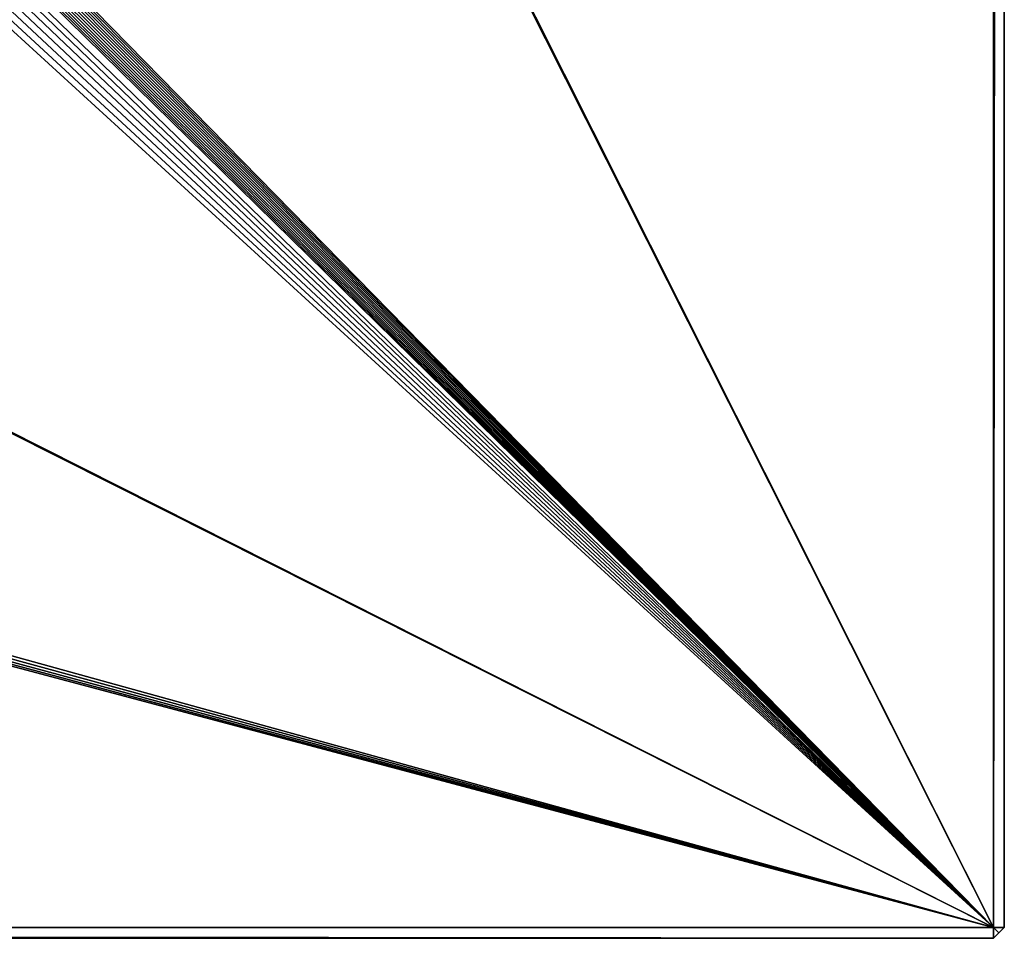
# Model space of a CAD drawing. Header units: millimetres. Extents: x -150 to 150, y -150 to 150.
# Tile 72 of 127: x 122 to 150, y -150 to -124. Entities that reach past the tile are written whole.
import ezdxf

# ---------------------------------------------------------------- set-up
doc = ezdxf.new("R2010")
doc.units = ezdxf.units.MM
doc.header["$LTSCALE"] = 52.148148
for name, color, linetype in [('1', 7, 'CONTINUOUS'), ('10', 7, 'CONTINUOUS'), ('11', 7, 'CONTINUOUS'), ('4', 7, 'CONTINUOUS'), ('5', 7, 'CONTINUOUS'), ('6', 7, 'CONTINUOUS')]:
    doc.layers.add(name, color=color, linetype=linetype)

msp = doc.modelspace()

# ---------------------------------------------------------------- linework, layer by layer
at = {"layer": '1', "color": 253, "linetype": 'Continuous', "true_color": 0xaab4c3}
for points in [[(149.2, -149.7), (49.232, 49), (149.2, 149.7), (149.2, -149.7)], [(49.348, 48.765), (49.232, 49), (149.2, -149.7), (49.348, 48.765)], [(49.432, 48.518), (49.348, 48.765), (149.2, -149.7), (49.432, 48.518)], [(49.483, 48.261), (49.432, 48.518), (149.2, -149.7), (49.483, 48.261)], [(49.5, 48), (49.483, 48.261), (149.2, -149.7), (49.5, 48)], [(49.5, -48), (49.5, 48), (149.2, -149.7), (49.5, -48)], [(49.483, -48.261), (49.5, -48), (149.2, -149.7), (49.483, -48.261)], [(49.432, -48.518), (49.483, -48.261), (149.2, -149.7), (49.432, -48.518)], [(49.348, -48.765), (49.432, -48.518), (149.2, -149.7), (49.348, -48.765)], [(49.087, -49.218), (49.232, -49), (149.2, -149.7), (49.087, -49.218)], [(49.232, -49), (49.348, -48.765), (149.2, -149.7), (49.232, -49)], [(48.914, -49.414), (49.087, -49.218), (149.2, -149.7), (48.914, -49.414)], [(48.718, -49.587), (48.914, -49.414), (149.2, -149.7), (48.718, -49.587)], [(-49.5, -49.732), (149.2, -149.7), (-150.2, -149.7), (-49.5, -49.732)], [(-49.5, -49.732), (-49.265, -49.848), (149.2, -149.7), (-49.5, -49.732)], [(-49.265, -49.848), (-49.018, -49.932), (149.2, -149.7), (-49.265, -49.848)], [(48.018, -49.932), (48.265, -49.848), (149.2, -149.7), (48.018, -49.932)], [(48.265, -49.848), (48.5, -49.732), (149.2, -149.7), (48.265, -49.848)], [(48.5, -49.732), (48.718, -49.587), (149.2, -149.7), (48.5, -49.732)], [(-49.018, -49.932), (-48.761, -49.983), (149.2, -149.7), (-49.018, -49.932)], [(-48.761, -49.983), (-48.5, -50), (149.2, -149.7), (-48.761, -49.983)], [(-48.5, -50), (47.5, -50), (149.2, -149.7), (-48.5, -50)], [(47.5, -50), (47.761, -49.983), (149.2, -149.7), (47.5, -50)], [(47.761, -49.983), (48.018, -49.932), (149.2, -149.7), (47.761, -49.983)]]:
    msp.add_3dface(points, dxfattribs=at)
at = {"layer": '10', "color": 253, "linetype": 'Continuous', "true_color": 0xaab4c3}
for points in [[(149.2, 149.7, 6.75), (149.2, -149.7, 6.75), (149.5, 149.7, 6.45), (149.2, 149.7, 6.75)], [(149.2, -149.7, 6.75), (149.5, -149.7, 6.45), (149.5, 149.7, 6.45), (149.2, -149.7, 6.75)], [(149.5, -149.7, 6.45), (149.2, -149.7, 6.75), (149.35, -149.85, 6.6), (149.5, -149.7, 6.45)]]:
    msp.add_3dface(points, dxfattribs=at)
at = {"layer": '11', "color": 253, "linetype": 'Continuous', "true_color": 0xaab4c3}
for points in [[(149.2, -149.7, 6.75), (-150.2, -149.7, 6.75), (149.2, -150, 6.45), (149.2, -149.7, 6.75)], [(-150.2, -149.7, 6.75), (-150.2, -150, 6.45), (149.2, -150, 6.45), (-150.2, -149.7, 6.75)], [(149.2, -149.7, 6.75), (149.2, -150, 6.45), (149.35, -149.85, 6.6), (149.2, -149.7, 6.75)]]:
    msp.add_3dface(points, dxfattribs=at)
at = {"layer": '4', "color": 253, "linetype": 'Continuous', "true_color": 0xaab4c3}
for points in [[(149.2, -149.7, 6.75), (149.2, 149.7, 6.75), (111.883, -113.561, 6.75), (149.2, -149.7, 6.75)], [(111.832, -113.818, 6.75), (149.2, -149.7, 6.75), (111.883, -113.561, 6.75), (111.832, -113.818, 6.75)], [(111.748, -114.065, 6.75), (149.2, -149.7, 6.75), (111.832, -113.818, 6.75), (111.748, -114.065, 6.75)], [(111.632, -114.3, 6.75), (149.2, -149.7, 6.75), (111.748, -114.065, 6.75), (111.632, -114.3, 6.75)], [(111.487, -114.518, 6.75), (149.2, -149.7, 6.75), (111.632, -114.3, 6.75), (111.487, -114.518, 6.75)], [(111.314, -114.714, 6.75), (149.2, -149.7, 6.75), (111.487, -114.518, 6.75), (111.314, -114.714, 6.75)], [(149.2, -149.7, 6.75), (111.118, -114.887, 6.75), (87.718, -132.687, 6.75), (149.2, -149.7, 6.75)], [(111.118, -114.887, 6.75), (149.2, -149.7, 6.75), (111.314, -114.714, 6.75), (111.118, -114.887, 6.75)], [(87.018, -133.032, 6.75), (149.2, -149.7, 6.75), (87.265, -132.948, 6.75), (87.018, -133.032, 6.75)], [(87.265, -132.948, 6.75), (149.2, -149.7, 6.75), (87.5, -132.832, 6.75), (87.265, -132.948, 6.75)], [(87.5, -132.832, 6.75), (149.2, -149.7, 6.75), (87.718, -132.687, 6.75), (87.5, -132.832, 6.75)], [(-150.2, -149.7, 6.75), (149.2, -149.7, 6.75), (86.761, -133.083, 6.75), (-150.2, -149.7, 6.75)], [(86.761, -133.083, 6.75), (149.2, -149.7, 6.75), (87.018, -133.032, 6.75), (86.761, -133.083, 6.75)]]:
    msp.add_3dface(points, dxfattribs=at)
at = {"layer": '5', "color": 253, "linetype": 'Continuous', "true_color": 0xaab4c3}
for points in [[(149.2, -150, 6.45), (-150.2, -150, 6.45), (149.2, -150, 0.3), (149.2, -150, 6.45)], [(149.2, -150, 0.3), (-150.2, -150, 6.45), (-150.2, -150, 0.3), (149.2, -150, 0.3)]]:
    msp.add_3dface(points, dxfattribs=at)
at = {"layer": '6', "color": 253, "linetype": 'Continuous', "true_color": 0xaab4c3}
for points in [[(149.5, -149.7, 0.3), (149.5, 149.7, 0.3), (149.5, -149.7, 6.45), (149.5, -149.7, 0.3)], [(149.5, -149.7, 6.45), (149.5, 149.7, 0.3), (149.5, 149.7, 6.45), (149.5, -149.7, 6.45)]]:
    msp.add_3dface(points, dxfattribs=at)

doc.saveas('drawing.dxf')
